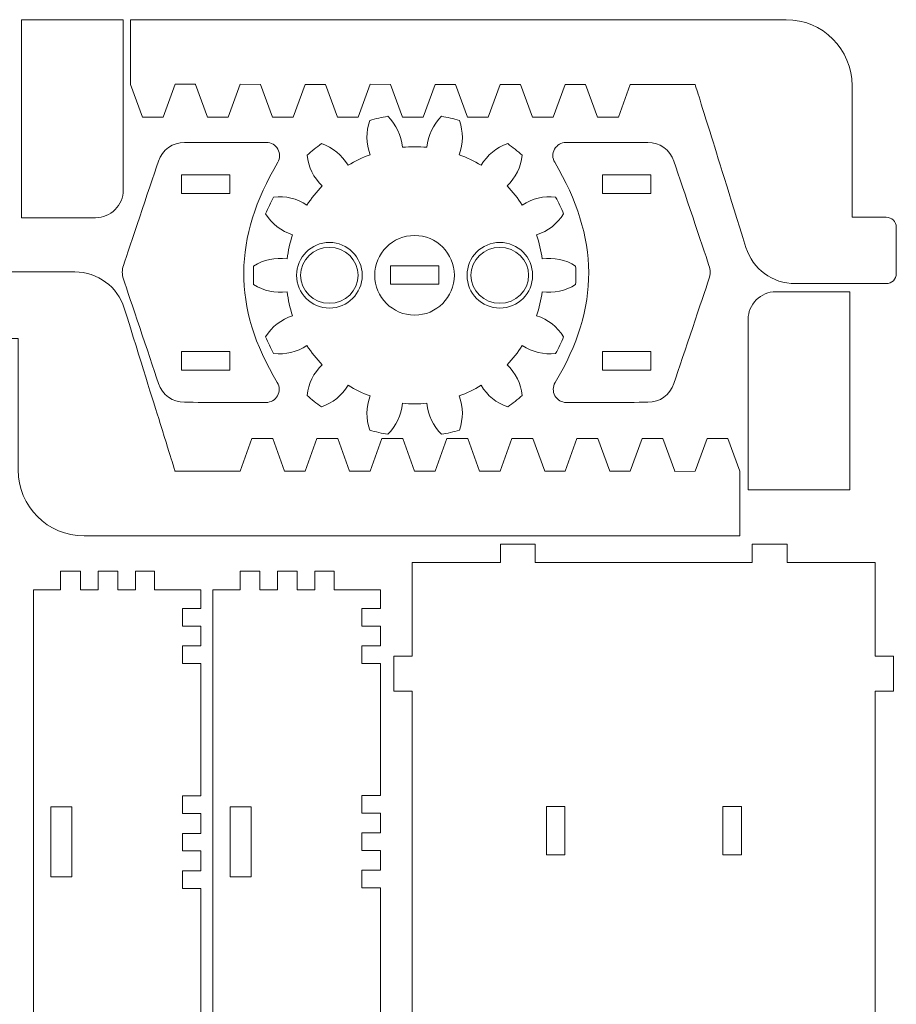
# Model space of a CAD drawing. Header units: millimetres. Extents: x -252 to 241, y -136 to 236.
# Tile 70 of 70: x 81 to 241, y 24 to 204. Entities that reach past the tile are written whole.
import ezdxf

# ---------------------------------------------------------------- set-up
doc = ezdxf.new("R2010")
doc.units = ezdxf.units.MM
doc.header["$MEASUREMENT"] = 0
doc.layers.add('Layer 1', color=7, linetype='Continuous')

msp = doc.modelspace()

# ---------------------------------------------------------------- linework, layer by layer
at = {"layer": 'Layer 1', "color": 1, "lineweight": 9}
for points, knots in [([(81.376, 203.5641), (81.376, 203.5641), (81.376, 167.5333), (81.376, 167.5333), (81.376, 167.5333), (89.3728, 167.5333), (94.8499, 167.5333), (96.1826, 167.5333), (97.4602, 168.0625), (98.4017, 169.004), (99.344, 169.9463), (99.8732, 171.224), (99.8732, 172.5558), (99.8732, 182.4618), (99.8732, 203.5641), (99.8732, 203.5641), (99.8732, 203.5641), (81.376, 203.5641), (81.376, 203.5641)], [0, 0, 0, 0, 0.16666667, 0.16666667, 0.16666667, 0.33333333, 0.33333333, 0.33333333, 0.5, 0.5, 0.5, 0.66666667, 0.66666667, 0.66666667, 0.83333333, 0.83333333, 0.83333333, 1, 1, 1, 1]), ([(101.1753, 191.8149), (101.1753, 191.8149), (101.1753, 203.5641), (101.1753, 203.5641), (101.1753, 203.5641), (188.0738, 203.5641), (220.5028, 203.5641), (227.1364, 203.5641), (232.5145, 198.1861), (232.5145, 191.5516), (232.5145, 181.1046), (232.5145, 167.629), (232.5145, 167.629), (232.5145, 167.629), (238.7282, 167.629), (238.7282, 167.629), (239.734, 167.629), (240.5511, 166.812), (240.5511, 165.8061), (240.5511, 165.8061), (240.551, 157.364), (240.551, 157.364), (240.551, 156.3573), (239.734, 155.5411), (238.7281, 155.5411), (238.7281, 155.5411), (222.1554, 155.5411), (222.1554, 155.5411), (218.044, 155.5411), (214.4109, 158.214), (213.1867, 162.1383), (210.0887, 172.0714), (208.028, 178.6805), (206.6564, 183.0764), (204.4254, 190.2333), (204.0224, 191.5287), (203.9496, 191.7632), (203.9496, 191.7632), (195.8453, 191.7903), (195.8453, 191.7903), (195.8453, 191.7903), (192.1284, 191.792), (192.1284, 191.792), (192.1284, 191.792), (189.9686, 185.8086), (189.9686, 185.8086), (189.9686, 185.8086), (186.1738, 185.8086), (186.1738, 185.8086), (186.1738, 185.8086), (184.0131, 191.7903), (184.0131, 191.7903), (184.0131, 191.7903), (180.2979, 191.7954), (180.2979, 191.7954), (180.2979, 191.7954), (178.1372, 185.8086), (178.1372, 185.8086), (178.1372, 185.8086), (174.3424, 185.8086), (174.3424, 185.8086), (174.3424, 185.8086), (172.1817, 191.7903), (172.1817, 191.7903), (172.1817, 191.7903), (168.4674, 191.7988), (168.4674, 191.7988), (168.4674, 191.7988), (166.305, 185.8086), (166.305, 185.8086), (166.305, 185.8086), (162.5102, 185.8086), (162.5102, 185.8086), (162.5102, 185.8086), (160.3504, 191.7903), (160.3504, 191.7903), (160.3504, 191.7903), (156.6378, 191.8022), (156.6378, 191.8022), (156.6378, 191.8022), (154.4737, 185.8086), (154.4737, 185.8086), (154.4737, 185.8086), (150.6789, 185.8086), (150.6789, 185.8086), (150.6789, 185.8086), (148.5191, 191.7903), (148.5191, 191.7903), (148.5191, 191.7903), (144.8073, 191.8055), (144.8073, 191.8055), (144.8073, 191.8055), (142.6424, 185.8086), (142.6424, 185.8086), (142.6424, 185.8086), (138.8476, 185.8086), (138.8476, 185.8086), (138.8476, 185.8086), (136.6869, 191.7903), (136.6869, 191.7903), (136.6869, 191.7903), (132.9692, 191.7886), (132.9692, 191.7886), (132.9692, 191.7886), (130.811, 185.8086), (130.811, 185.8086), (130.811, 185.8086), (127.0154, 185.8086), (127.0154, 185.8086), (127.0154, 185.8086), (124.8556, 191.7903), (124.8556, 191.7903), (124.8556, 191.7903), (121.1438, 191.8047), (121.1438, 191.8047), (121.1438, 191.8047), (118.9789, 185.8086), (118.9789, 185.8086), (118.9789, 185.8086), (115.1841, 185.8086), (115.1841, 185.8086), (115.1841, 185.8086), (113.0243, 191.7903), (113.0243, 191.7903), (113.0243, 191.7903), (113.0141, 191.8149), (113.0141, 191.8149), (113.0141, 191.8149), (109.3133, 191.8073), (109.3133, 191.8073), (109.3133, 191.8073), (107.1475, 185.8087), (107.1475, 185.8087), (107.1475, 185.8087), (103.3527, 185.8087), (103.3527, 185.8087), (103.3527, 185.8087), (101.192, 191.7904), (101.192, 191.7904), (101.192, 191.7904), (101.1753, 191.8149), (101.1753, 191.8149)], [0, 0, 0, 0, 0.0212766, 0.0212766, 0.0212766, 0.04255319, 0.04255319, 0.04255319, 0.06382979, 0.06382979, 0.06382979, 0.08510638, 0.08510638, 0.08510638, 0.10638298, 0.10638298, 0.10638298, 0.12765957, 0.12765957, 0.12765957, 0.14893617, 0.14893617, 0.14893617, 0.17021277, 0.17021277, 0.17021277, 0.19148936, 0.19148936, 0.19148936, 0.21276596, 0.21276596, 0.21276596, 0.23404255, 0.23404255, 0.23404255, 0.25531915, 0.25531915, 0.25531915, 0.27659574, 0.27659574, 0.27659574, 0.29787234, 0.29787234, 0.29787234, 0.31914894, 0.31914894, 0.31914894, 0.34042553, 0.34042553, 0.34042553, 0.36170213, 0.36170213, 0.36170213, 0.38297872, 0.38297872, 0.38297872, 0.40425532, 0.40425532, 0.40425532, 0.42553191, 0.42553191, 0.42553191, 0.44680851, 0.44680851, 0.44680851, 0.46808511, 0.46808511, 0.46808511, 0.4893617, 0.4893617, 0.4893617, 0.5106383, 0.5106383, 0.5106383, 0.53191489, 0.53191489, 0.53191489, 0.55319149, 0.55319149, 0.55319149, 0.57446809, 0.57446809, 0.57446809, 0.59574468, 0.59574468, 0.59574468, 0.61702128, 0.61702128, 0.61702128, 0.63829787, 0.63829787, 0.63829787, 0.65957447, 0.65957447, 0.65957447, 0.68085106, 0.68085106, 0.68085106, 0.70212766, 0.70212766, 0.70212766, 0.72340426, 0.72340426, 0.72340426, 0.74468085, 0.74468085, 0.74468085, 0.76595745, 0.76595745, 0.76595745, 0.78723404, 0.78723404, 0.78723404, 0.80851064, 0.80851064, 0.80851064, 0.82978723, 0.82978723, 0.82978723, 0.85106383, 0.85106383, 0.85106383, 0.87234043, 0.87234043, 0.87234043, 0.89361702, 0.89361702, 0.89361702, 0.91489362, 0.91489362, 0.91489362, 0.93617021, 0.93617021, 0.93617021, 0.95744681, 0.95744681, 0.95744681, 0.9787234, 0.9787234, 0.9787234, 1, 1, 1, 1]), ([(182.1861, 155.3746), (182.2494, 156.497), (182.2494, 157.6235), (182.1861, 158.7459), (180.3127, 159.9132), (178.2842, 160.354), (176.0966, 160.0703), (175.9048, 161.5457), (175.5721, 163.0008), (175.1048, 164.415), (177.1986, 165.1088), (178.8353, 166.3863), (180.0168, 168.2495), (179.5862, 169.2903), (179.0985, 170.3025), (178.5536, 171.2861), (176.3598, 171.5269), (174.3415, 171.0433), (172.4926, 169.8392), (171.6804, 171.0861), (170.7498, 172.2513), (169.7152, 173.3227), (171.3008, 174.8553), (172.2212, 176.7164), (172.4743, 178.9082), (171.6376, 179.6592), (170.758, 180.3612), (169.8397, 181.0102), (167.7602, 180.2735), (166.1501, 178.9633), (165.0073, 177.0757), (163.7339, 177.8471), (162.3911, 178.494), (160.9932, 179.0083), (161.7564, 181.0776), (161.7789, 183.1551), (161.0565, 185.2407), (159.977, 185.5529), (158.879, 185.8019), (157.7709, 185.9896), (156.2159, 184.4244), (155.3343, 182.5448), (155.1241, 180.349), (153.6425, 180.4898), (152.1508, 180.4898), (150.6692, 180.349), (150.459, 182.5448), (149.5754, 184.4243), (148.0224, 185.9896), (146.9143, 185.8019), (145.8164, 185.5529), (144.7368, 185.2407), (144.0144, 183.1551), (144.0368, 181.0776), (144.8001, 179.0083), (143.4022, 178.494), (142.0594, 177.8471), (140.786, 177.0757), (139.6432, 178.9634), (138.0331, 180.2735), (135.9536, 181.0102), (135.0353, 180.3612), (134.1557, 179.6592), (133.319, 178.9082), (133.5721, 176.7165), (134.4924, 174.8553), (136.0781, 173.3227), (135.0435, 172.2513), (134.1129, 171.0861), (133.3007, 169.8392), (131.4518, 171.0432), (129.4335, 171.5269), (127.2397, 171.2861), (126.6948, 170.3025), (126.2071, 169.2903), (125.7765, 168.2495), (126.9581, 166.3863), (128.5947, 165.1088), (130.6885, 164.415), (130.2212, 163.0008), (129.8885, 161.5457), (129.6967, 160.0703), (127.509, 160.354), (125.4806, 159.9132), (123.6072, 158.7459), (123.5439, 157.6235), (123.5439, 156.497), (123.6072, 155.3746), (125.4806, 154.2073), (127.5091, 153.7665), (129.6967, 154.0502), (129.8885, 152.5748), (130.2212, 151.1197), (130.6885, 149.7075), (128.5947, 149.0137), (126.958, 147.7341), (125.7765, 145.8709), (126.2071, 144.8322), (126.6948, 143.8179), (127.2397, 142.8343), (129.4335, 142.5955), (131.4518, 143.0771), (133.3007, 144.2832), (134.1129, 143.0363), (135.0435, 141.869), (136.0781, 140.7997), (134.4925, 139.2651), (133.5721, 137.4039), (133.319, 135.2122), (134.1557, 134.4612), (135.0353, 133.7612), (135.9536, 133.1102), (138.0331, 133.8469), (139.6432, 135.1571), (140.786, 137.0447), (142.0594, 136.2753), (143.4022, 135.6264), (144.8001, 135.1121), (144.0369, 133.0428), (144.0144, 130.9653), (144.7368, 128.8818), (145.8163, 128.5675), (146.9143, 128.3186), (148.0224, 128.1308), (149.5754, 129.696), (150.459, 131.5756), (150.6692, 133.7714), (152.1508, 133.6306), (153.6425, 133.6306), (155.1241, 133.7714), (155.3343, 131.5756), (156.2159, 129.6961), (157.7709, 128.1308), (158.879, 128.3185), (159.9769, 128.5675), (161.0565, 128.8818), (161.7789, 130.9654), (161.7565, 133.0428), (160.9932, 135.1121), (162.3911, 135.6264), (163.7339, 136.2753), (165.0073, 137.0447), (166.1501, 135.157), (167.7602, 133.8469), (169.8397, 133.1102), (170.758, 133.7612), (171.6376, 134.4612), (172.4743, 135.2122), (172.2212, 137.4039), (171.3009, 139.2651), (169.7152, 140.7997), (170.7498, 141.869), (171.6804, 143.0363), (172.4926, 144.2832), (174.3415, 143.0771), (176.3598, 142.5955), (178.5536, 142.8343), (179.0985, 143.8179), (179.5862, 144.8322), (180.0168, 145.8709), (178.8352, 147.7341), (177.1986, 149.0136), (175.1048, 149.7075), (175.5721, 151.1197), (175.9048, 152.5747), (176.0966, 154.0502), (178.2843, 153.7665), (180.3127, 154.2073), (182.1861, 155.3746)], [0, 0, 0, 0, 0.01785714, 0.01785714, 0.01785714, 0.03571429, 0.03571429, 0.03571429, 0.05357143, 0.05357143, 0.05357143, 0.07142857, 0.07142857, 0.07142857, 0.08928571, 0.08928571, 0.08928571, 0.10714286, 0.10714286, 0.10714286, 0.125, 0.125, 0.125, 0.14285714, 0.14285714, 0.14285714, 0.16071429, 0.16071429, 0.16071429, 0.17857143, 0.17857143, 0.17857143, 0.19642857, 0.19642857, 0.19642857, 0.21428571, 0.21428571, 0.21428571, 0.23214286, 0.23214286, 0.23214286, 0.25, 0.25, 0.25, 0.26785714, 0.26785714, 0.26785714, 0.28571429, 0.28571429, 0.28571429, 0.30357143, 0.30357143, 0.30357143, 0.32142857, 0.32142857, 0.32142857, 0.33928571, 0.33928571, 0.33928571, 0.35714286, 0.35714286, 0.35714286, 0.375, 0.375, 0.375, 0.39285714, 0.39285714, 0.39285714, 0.41071429, 0.41071429, 0.41071429, 0.42857143, 0.42857143, 0.42857143, 0.44642857, 0.44642857, 0.44642857, 0.46428571, 0.46428571, 0.46428571, 0.48214286, 0.48214286, 0.48214286, 0.5, 0.5, 0.5, 0.51785714, 0.51785714, 0.51785714, 0.53571429, 0.53571429, 0.53571429, 0.55357143, 0.55357143, 0.55357143, 0.57142857, 0.57142857, 0.57142857, 0.58928571, 0.58928571, 0.58928571, 0.60714286, 0.60714286, 0.60714286, 0.625, 0.625, 0.625, 0.64285714, 0.64285714, 0.64285714, 0.66071429, 0.66071429, 0.66071429, 0.67857143, 0.67857143, 0.67857143, 0.69642857, 0.69642857, 0.69642857, 0.71428571, 0.71428571, 0.71428571, 0.73214286, 0.73214286, 0.73214286, 0.75, 0.75, 0.75, 0.76785714, 0.76785714, 0.76785714, 0.78571429, 0.78571429, 0.78571429, 0.80357143, 0.80357143, 0.80357143, 0.82142857, 0.82142857, 0.82142857, 0.83928571, 0.83928571, 0.83928571, 0.85714286, 0.85714286, 0.85714286, 0.875, 0.875, 0.875, 0.89285714, 0.89285714, 0.89285714, 0.91071429, 0.91071429, 0.91071429, 0.92857143, 0.92857143, 0.92857143, 0.94642857, 0.94642857, 0.94642857, 0.96428571, 0.96428571, 0.96428571, 0.98214286, 0.98214286, 0.98214286, 1, 1, 1, 1]), ([(111.014, 133.9547), (108.8762, 133.9581), (106.9796, 135.3255), (106.2998, 137.3515), (104.5049, 142.7024), (101.0962, 152.8599), (99.9125, 156.3871), (99.6424, 157.194), (99.6424, 158.0677), (99.9133, 158.8746), (101.0969, 162.3933), (104.498, 172.511), (106.2946, 177.8543), (106.977, 179.8855), (108.882, 181.252), (111.0241, 181.2477), (115.0585, 181.2409), (121.6117, 181.2299), (125.9339, 181.2231), (126.7907, 181.2214), (127.5815, 180.7617), (128.0065, 180.0174), (128.4307, 179.2732), (128.4248, 178.3588), (127.9904, 177.6205), (119.87, 163.918), (119.6389, 151.2545), (127.9134, 137.5478), (128.3562, 136.8095), (128.3672, 135.8892), (127.9413, 135.1407), (127.5163, 134.3914), (126.7213, 133.9291), (125.8602, 133.9308), (121.5329, 133.9367), (115.0246, 133.9477), (111.0139, 133.9545), (111.0139, 133.9545), (111.014, 133.9547), (111.014, 133.9547)], [0, 0, 0, 0, 0.07692308, 0.07692308, 0.07692308, 0.15384615, 0.15384615, 0.15384615, 0.23076923, 0.23076923, 0.23076923, 0.30769231, 0.30769231, 0.30769231, 0.38461538, 0.38461538, 0.38461538, 0.46153846, 0.46153846, 0.46153846, 0.53846154, 0.53846154, 0.53846154, 0.61538462, 0.61538462, 0.61538462, 0.69230769, 0.69230769, 0.69230769, 0.76923077, 0.76923077, 0.76923077, 0.84615385, 0.84615385, 0.84615385, 0.92307692, 0.92307692, 0.92307692, 1, 1, 1, 1]), ([(195.3622, 133.9547), (197.5, 133.9581), (199.3966, 135.3255), (200.0764, 137.3515), (201.8713, 142.7024), (205.28, 152.8599), (206.4637, 156.3871), (206.7338, 157.194), (206.7338, 158.0677), (206.4629, 158.8746), (205.2793, 162.3933), (201.8782, 172.511), (200.0816, 177.8543), (199.3992, 179.8855), (197.4942, 181.252), (195.3521, 181.2477), (191.3177, 181.2409), (184.7645, 181.2299), (180.4423, 181.2231), (179.5855, 181.2214), (178.7947, 180.7617), (178.3697, 180.0174), (177.9455, 179.2732), (177.9514, 178.3588), (178.3858, 177.6205), (186.5062, 163.918), (186.7373, 151.2545), (178.4628, 137.5478), (178.02, 136.8095), (178.009, 135.8892), (178.4349, 135.1407), (178.8599, 134.3914), (179.6549, 133.9291), (180.516, 133.9308), (184.8433, 133.9367), (191.3516, 133.9477), (195.3623, 133.9545), (195.3623, 133.9545), (195.3622, 133.9547), (195.3622, 133.9547)], [0, 0, 0, 0, 0.07692308, 0.07692308, 0.07692308, 0.15384615, 0.15384615, 0.15384615, 0.23076923, 0.23076923, 0.23076923, 0.30769231, 0.30769231, 0.30769231, 0.38461538, 0.38461538, 0.38461538, 0.46153846, 0.46153846, 0.46153846, 0.53846154, 0.53846154, 0.53846154, 0.61538462, 0.61538462, 0.61538462, 0.69230769, 0.69230769, 0.69230769, 0.76923077, 0.76923077, 0.76923077, 0.84615385, 0.84615385, 0.84615385, 0.92307692, 0.92307692, 0.92307692, 1, 1, 1, 1]), ([(110.4866, 171.9658), (110.4866, 171.9658), (110.4866, 175.3432), (110.4866, 175.3432), (110.4866, 175.3432), (119.2919, 175.3432), (119.2919, 175.3432), (119.2919, 175.3432), (119.2919, 171.9658), (119.2919, 171.9658), (119.2919, 171.9658), (110.4866, 171.9658), (110.4866, 171.9658)], [0, 0, 0, 0, 0.25, 0.25, 0.25, 0.5, 0.5, 0.5, 0.75, 0.75, 0.75, 1, 1, 1, 1]), ([(195.8897, 171.9658), (195.8897, 171.9658), (195.8897, 175.3432), (195.8897, 175.3432), (195.8897, 175.3432), (187.0844, 175.3432), (187.0844, 175.3432), (187.0844, 175.3432), (187.0843, 171.9658), (187.0843, 171.9658), (187.0843, 171.9658), (195.8897, 171.9658), (195.8897, 171.9658)], [0, 0, 0, 0, 0.25, 0.25, 0.25, 0.5, 0.5, 0.5, 0.75, 0.75, 0.75, 1, 1, 1, 1]), ([(160.1401, 157.0603), (160.1401, 153.0625), (156.8953, 149.8157), (152.8955, 149.8157), (148.8977, 149.8157), (145.6509, 153.0625), (145.6509, 157.0603), (145.6509, 161.0581), (148.8977, 164.3049), (152.8955, 164.3049), (156.8953, 164.3049), (160.1401, 161.0581), (160.1401, 157.0603)], [0, 0, 0, 0, 0.25, 0.25, 0.25, 0.5, 0.5, 0.5, 0.75, 0.75, 0.75, 1, 1, 1, 1]), ([(212.0781, 121.3917), (212.0781, 121.3917), (212.0781, 109.6426), (212.0781, 109.6426), (212.0781, 109.6426), (125.1796, 109.6426), (92.7506, 109.6426), (86.117, 109.6426), (80.7389, 115.0206), (80.7389, 121.6551), (80.7389, 132.1021), (80.7389, 145.5777), (80.7389, 145.5777), (80.7389, 145.5777), (74.5252, 145.5777), (74.5252, 145.5777), (73.5194, 145.5777), (72.7023, 146.3947), (72.7023, 147.4006), (72.7023, 147.4006), (72.7023, 155.8426), (72.7023, 155.8426), (72.7023, 156.8493), (73.5193, 157.6655), (74.5252, 157.6655), (74.5252, 157.6655), (91.0979, 157.6655), (91.0979, 157.6655), (95.2093, 157.6655), (98.8424, 154.9926), (100.0666, 151.0683), (103.1646, 141.1352), (105.2253, 134.5261), (106.5969, 130.1302), (108.8279, 122.9733), (109.2309, 121.6779), (109.3037, 121.4434), (109.3037, 121.4434), (117.408, 121.4163), (117.408, 121.4163), (117.408, 121.4163), (121.1249, 121.4146), (121.1249, 121.4146), (121.1249, 121.4146), (123.2847, 127.398), (123.2847, 127.398), (123.2847, 127.398), (127.0795, 127.398), (127.0795, 127.398), (127.0795, 127.398), (129.2402, 121.4163), (129.2402, 121.4163), (129.2402, 121.4163), (132.9554, 121.4112), (132.9554, 121.4112), (132.9554, 121.4112), (135.1161, 127.398), (135.1161, 127.398), (135.1161, 127.398), (138.9109, 127.398), (138.9109, 127.398), (138.9109, 127.398), (141.0716, 121.4163), (141.0716, 121.4163), (141.0716, 121.4163), (144.7859, 121.4078), (144.7859, 121.4078), (144.7859, 121.4078), (146.9483, 127.398), (146.9483, 127.398), (146.9483, 127.398), (150.7431, 127.398), (150.7431, 127.398), (150.7431, 127.398), (152.9029, 121.4163), (152.9029, 121.4163), (152.9029, 121.4163), (156.6155, 121.4044), (156.6155, 121.4044), (156.6155, 121.4044), (158.7796, 127.398), (158.7796, 127.398), (158.7796, 127.398), (162.5744, 127.398), (162.5744, 127.398), (162.5744, 127.398), (164.7342, 121.4163), (164.7342, 121.4163), (164.7342, 121.4163), (168.446, 121.4011), (168.446, 121.4011), (168.446, 121.4011), (170.6109, 127.398), (170.6109, 127.398), (170.6109, 127.398), (174.4057, 127.398), (174.4057, 127.398), (174.4057, 127.398), (176.5664, 121.4163), (176.5664, 121.4163), (176.5664, 121.4163), (180.2841, 121.418), (180.2841, 121.418), (180.2841, 121.418), (182.4423, 127.398), (182.4423, 127.398), (182.4423, 127.398), (186.2379, 127.398), (186.2379, 127.398), (186.2379, 127.398), (188.3977, 121.4163), (188.3977, 121.4163), (188.3977, 121.4163), (192.1095, 121.4019), (192.1095, 121.4019), (192.1095, 121.4019), (194.2744, 127.398), (194.2744, 127.398), (194.2744, 127.398), (198.0692, 127.398), (198.0692, 127.398), (198.0692, 127.398), (200.229, 121.4163), (200.229, 121.4163), (200.229, 121.4163), (200.2392, 121.3917), (200.2392, 121.3917), (200.2392, 121.3917), (203.94, 121.3993), (203.94, 121.3993), (203.94, 121.3993), (206.1058, 127.3979), (206.1058, 127.3979), (206.1058, 127.3979), (209.9006, 127.3979), (209.9006, 127.3979), (209.9006, 127.3979), (212.0613, 121.4162), (212.0613, 121.4162), (212.0613, 121.4162), (212.0781, 121.3917), (212.0781, 121.3917)], [0, 0, 0, 0, 0.0212766, 0.0212766, 0.0212766, 0.04255319, 0.04255319, 0.04255319, 0.06382979, 0.06382979, 0.06382979, 0.08510638, 0.08510638, 0.08510638, 0.10638298, 0.10638298, 0.10638298, 0.12765957, 0.12765957, 0.12765957, 0.14893617, 0.14893617, 0.14893617, 0.17021277, 0.17021277, 0.17021277, 0.19148936, 0.19148936, 0.19148936, 0.21276596, 0.21276596, 0.21276596, 0.23404255, 0.23404255, 0.23404255, 0.25531915, 0.25531915, 0.25531915, 0.27659574, 0.27659574, 0.27659574, 0.29787234, 0.29787234, 0.29787234, 0.31914894, 0.31914894, 0.31914894, 0.34042553, 0.34042553, 0.34042553, 0.36170213, 0.36170213, 0.36170213, 0.38297872, 0.38297872, 0.38297872, 0.40425532, 0.40425532, 0.40425532, 0.42553191, 0.42553191, 0.42553191, 0.44680851, 0.44680851, 0.44680851, 0.46808511, 0.46808511, 0.46808511, 0.4893617, 0.4893617, 0.4893617, 0.5106383, 0.5106383, 0.5106383, 0.53191489, 0.53191489, 0.53191489, 0.55319149, 0.55319149, 0.55319149, 0.57446809, 0.57446809, 0.57446809, 0.59574468, 0.59574468, 0.59574468, 0.61702128, 0.61702128, 0.61702128, 0.63829787, 0.63829787, 0.63829787, 0.65957447, 0.65957447, 0.65957447, 0.68085106, 0.68085106, 0.68085106, 0.70212766, 0.70212766, 0.70212766, 0.72340426, 0.72340426, 0.72340426, 0.74468085, 0.74468085, 0.74468085, 0.76595745, 0.76595745, 0.76595745, 0.78723404, 0.78723404, 0.78723404, 0.80851064, 0.80851064, 0.80851064, 0.82978723, 0.82978723, 0.82978723, 0.85106383, 0.85106383, 0.85106383, 0.87234043, 0.87234043, 0.87234043, 0.89361702, 0.89361702, 0.89361702, 0.91489362, 0.91489362, 0.91489362, 0.93617021, 0.93617021, 0.93617021, 0.95744681, 0.95744681, 0.95744681, 0.9787234, 0.9787234, 0.9787234, 1, 1, 1, 1]), ([(232.0843, 118.0323), (232.0843, 118.0323), (232.0843, 154.0631), (232.0843, 154.0631), (232.0843, 154.0631), (224.0875, 154.0631), (218.6104, 154.0631), (217.2777, 154.0631), (216.0001, 153.5339), (215.0586, 152.5924), (214.1163, 151.6501), (213.5871, 150.3724), (213.5871, 149.0406), (213.5871, 139.1346), (213.5871, 118.0323), (213.5871, 118.0323), (213.5871, 118.0323), (232.0843, 118.0323), (232.0843, 118.0323)], [0, 0, 0, 0, 0.16666667, 0.16666667, 0.16666667, 0.33333333, 0.33333333, 0.33333333, 0.5, 0.5, 0.5, 0.66666667, 0.66666667, 0.66666667, 0.83333333, 0.83333333, 0.83333333, 1, 1, 1, 1]), ([(110.4866, 139.8331), (110.4866, 139.8331), (110.4866, 143.2113), (110.4866, 143.2113), (110.4866, 143.2113), (119.2919, 143.2113), (119.2919, 143.2113), (119.2919, 143.2113), (119.2919, 139.8331), (119.2919, 139.8331), (119.2919, 139.8331), (110.4866, 139.8331), (110.4866, 139.8331)], [0, 0, 0, 0, 0.25, 0.25, 0.25, 0.5, 0.5, 0.5, 0.75, 0.75, 0.75, 1, 1, 1, 1]), ([(195.8897, 139.8331), (195.8897, 139.8331), (195.8897, 143.2113), (195.8897, 143.2113), (195.8897, 143.2113), (187.0844, 143.2113), (187.0844, 143.2113), (187.0844, 143.2113), (187.0843, 139.8331), (187.0843, 139.8331), (187.0843, 139.8331), (195.8897, 139.8331), (195.8897, 139.8331)], [0, 0, 0, 0, 0.25, 0.25, 0.25, 0.5, 0.5, 0.5, 0.75, 0.75, 0.75, 1, 1, 1, 1])]:
    msp.add_open_spline(points, degree=3, knots=knots, dxfattribs=at)
at = {"layer": 'Layer 1', "color": 160, "lineweight": 0}
for points in [[(137.3907, 151.0896), (140.6882, 151.0896), (143.3614, 153.7628), (143.3614, 157.0603), (143.3614, 160.3578), (140.6882, 163.031), (137.3907, 163.031), (134.0931, 163.031), (131.42, 160.3578), (131.42, 157.0603), (131.42, 153.7628), (134.0931, 151.0896), (137.3907, 151.0896)], [(168.4024, 151.0896), (171.6999, 151.0896), (174.3731, 153.7628), (174.3731, 157.0603), (174.3731, 160.3578), (171.6999, 163.031), (168.4024, 163.031), (165.1048, 163.031), (162.4317, 160.3578), (162.4317, 157.0603), (162.4317, 153.7628), (165.1048, 151.0896), (168.4024, 151.0896)]]:
    msp.add_open_spline(points, degree=3, knots=[0, 0, 0, 0, 0.25, 0.25, 0.25, 0.5, 0.5, 0.5, 0.75, 0.75, 0.75, 1, 1, 1, 1], dxfattribs=at)
at = {"layer": 'Layer 1', "color": 1, "lineweight": 0}
for points in [[(137.3904, 151.9799), (140.2872, 151.9799), (142.6355, 154.2543), (142.6355, 157.0599), (142.6355, 159.8655), (140.2872, 162.1399), (137.3904, 162.1399), (134.4936, 162.1399), (132.1453, 159.8655), (132.1453, 157.0599), (132.1453, 154.2543), (134.4936, 151.9799), (137.3904, 151.9799)], [(168.4021, 151.9799), (171.2989, 151.9799), (173.6472, 154.2543), (173.6472, 157.0599), (173.6472, 159.8655), (171.2989, 162.1399), (168.4021, 162.1399), (165.5053, 162.1399), (163.157, 159.8655), (163.157, 157.0599), (163.157, 154.2543), (165.5053, 151.9799), (168.4021, 151.9799)], [(148.501, 158.7817), (148.501, 158.7817), (148.501, 155.4237), (148.501, 155.4237), (148.501, 155.4237), (157.292, 155.4237), (157.292, 155.4237), (157.292, 155.4237), (157.292, 158.7817), (157.292, 158.7817), (157.292, 158.7817), (148.501, 158.7817), (148.501, 158.7817)]]:
    msp.add_open_spline(points, degree=3, knots=[0, 0, 0, 0, 0.25, 0.25, 0.25, 0.5, 0.5, 0.5, 0.75, 0.75, 0.75, 1, 1, 1, 1], dxfattribs=at)
at = {"layer": 'Layer 1', "color": 190, "lineweight": 9}
for points, knots in [([(174.8632, -70.4484), (174.8632, -70.4484), (168.5132, -70.4484), (168.5132, -70.4484), (168.5132, -70.4484), (168.5132, -67.071), (168.5132, -67.071), (168.5132, -67.071), (152.4807, -67.071), (152.4807, -67.071), (152.4807, -67.071), (152.4807, -50.0607), (152.4807, -50.0607), (152.4807, -50.0607), (149.1245, -50.0607), (149.1245, -50.0607), (149.1245, -50.0607), (149.1245, -43.7107), (149.1245, -43.7107), (149.1245, -43.7107), (152.4807, -43.7107), (152.4807, -43.7107), (152.4807, -43.7107), (152.4807, 15.6711), (152.4807, 15.6711), (152.4807, 15.6711), (149.1245, 15.6712), (149.1245, 15.6712), (149.1245, 15.6712), (149.1245, 22.0212), (149.1245, 22.0212), (149.1245, 22.0212), (152.4807, 22.0212), (152.4807, 22.0212), (152.4807, 22.0212), (152.4807, 81.4029), (152.4807, 81.4029), (152.4807, 81.4029), (149.1245, 81.4029), (149.1245, 81.4029), (149.1245, 81.4029), (149.1245, 87.7529), (149.1245, 87.7529), (149.1245, 87.7529), (152.4807, 87.7529), (152.4807, 87.7529), (152.4807, 87.7529), (152.4807, 104.7955), (152.4807, 104.7955), (152.4807, 104.7955), (168.5132, 104.7954), (168.5132, 104.7954), (168.5132, 104.7954), (168.5132, 108.1744), (168.5132, 108.1744), (168.5132, 108.1744), (174.8632, 108.1745), (174.8632, 108.1745), (174.8632, 108.1745), (174.8632, 104.7955), (174.8632, 104.7955), (174.8632, 104.7955), (214.3306, 104.7954), (214.3306, 104.7954), (214.3306, 104.7954), (214.3306, 108.1744), (214.3306, 108.1744), (214.3306, 108.1744), (220.6806, 108.1745), (220.6806, 108.1745), (220.6806, 108.1745), (220.6806, 104.7955), (220.6806, 104.7955), (220.6806, 104.7955), (236.6758, 104.7954), (236.6758, 104.7954), (236.6758, 104.7954), (236.6758, 87.7528), (236.6758, 87.7528), (236.6758, 87.7528), (240.054, 87.7529), (240.054, 87.7529), (240.054, 87.7529), (240.054, 81.4029), (240.054, 81.4029), (240.054, 81.4029), (236.6758, 81.4029), (236.6758, 81.4029), (236.6758, 81.4029), (236.6758, 22.0212), (236.6758, 22.0212), (236.6758, 22.0212), (240.054, 22.0212), (240.054, 22.0212), (240.054, 22.0212), (240.054, 15.6712), (240.054, 15.6712), (240.054, 15.6712), (236.6758, 15.6712), (236.6758, 15.6712), (236.6758, 15.6712), (236.6758, -43.7106), (236.6758, -43.7106), (236.6758, -43.7106), (240.054, -43.7107), (240.054, -43.7107), (240.054, -43.7107), (240.054, -50.0607), (240.054, -50.0607), (240.054, -50.0607), (236.6758, -50.0607), (236.6758, -50.0607), (236.6758, -50.0607), (236.6758, -67.0711), (236.6758, -67.0711), (236.6758, -67.0711), (220.6806, -67.071), (220.6806, -67.071), (220.6806, -67.071), (220.6806, -70.4484), (220.6806, -70.4484), (220.6806, -70.4484), (214.3306, -70.4484), (214.3306, -70.4484), (214.3306, -70.4484), (214.3306, -67.071), (214.3306, -67.071), (214.3306, -67.071), (174.8632, -67.071), (174.8632, -67.071), (174.8632, -67.071), (174.8632, -70.4484), (174.8632, -70.4484)], [0, 0, 0, 0, 0.02272727, 0.02272727, 0.02272727, 0.04545455, 0.04545455, 0.04545455, 0.06818182, 0.06818182, 0.06818182, 0.09090909, 0.09090909, 0.09090909, 0.11363636, 0.11363636, 0.11363636, 0.13636364, 0.13636364, 0.13636364, 0.15909091, 0.15909091, 0.15909091, 0.18181818, 0.18181818, 0.18181818, 0.20454545, 0.20454545, 0.20454545, 0.22727273, 0.22727273, 0.22727273, 0.25, 0.25, 0.25, 0.27272727, 0.27272727, 0.27272727, 0.29545455, 0.29545455, 0.29545455, 0.31818182, 0.31818182, 0.31818182, 0.34090909, 0.34090909, 0.34090909, 0.36363636, 0.36363636, 0.36363636, 0.38636364, 0.38636364, 0.38636364, 0.40909091, 0.40909091, 0.40909091, 0.43181818, 0.43181818, 0.43181818, 0.45454545, 0.45454545, 0.45454545, 0.47727273, 0.47727273, 0.47727273, 0.5, 0.5, 0.5, 0.52272727, 0.52272727, 0.52272727, 0.54545455, 0.54545455, 0.54545455, 0.56818182, 0.56818182, 0.56818182, 0.59090909, 0.59090909, 0.59090909, 0.61363636, 0.61363636, 0.61363636, 0.63636364, 0.63636364, 0.63636364, 0.65909091, 0.65909091, 0.65909091, 0.68181818, 0.68181818, 0.68181818, 0.70454545, 0.70454545, 0.70454545, 0.72727273, 0.72727273, 0.72727273, 0.75, 0.75, 0.75, 0.77272727, 0.77272727, 0.77272727, 0.79545455, 0.79545455, 0.79545455, 0.81818182, 0.81818182, 0.81818182, 0.84090909, 0.84090909, 0.84090909, 0.86363636, 0.86363636, 0.86363636, 0.88636364, 0.88636364, 0.88636364, 0.90909091, 0.90909091, 0.90909091, 0.93181818, 0.93181818, 0.93181818, 0.95454545, 0.95454545, 0.95454545, 0.97727273, 0.97727273, 0.97727273, 1, 1, 1, 1]), ([(180.2539, 60.4192), (180.2539, 60.4192), (176.8766, 60.4192), (176.8766, 60.4192), (176.8766, 60.4192), (176.8766, 51.6139), (176.8766, 51.6139), (176.8766, 51.6139), (180.2539, 51.6138), (180.2539, 51.6138), (180.2539, 51.6138), (180.2539, 60.4192), (180.2539, 60.4192)], [0, 0, 0, 0, 0.25, 0.25, 0.25, 0.5, 0.5, 0.5, 0.75, 0.75, 0.75, 1, 1, 1, 1]), ([(212.3866, 60.4192), (212.3866, 60.4192), (209.0084, 60.4192), (209.0084, 60.4192), (209.0084, 60.4192), (209.0084, 51.6139), (209.0084, 51.6139), (209.0084, 51.6139), (212.3866, 51.6138), (212.3866, 51.6138), (212.3866, 51.6138), (212.3866, 60.4192), (212.3866, 60.4192)], [0, 0, 0, 0, 0.25, 0.25, 0.25, 0.5, 0.5, 0.5, 0.75, 0.75, 0.75, 1, 1, 1, 1])]:
    msp.add_open_spline(points, degree=3, knots=knots, dxfattribs=at)
at = {"layer": 'Layer 1', "color": 18, "lineweight": 9}
for points, knots in [([(88.471, 8.1015), (88.471, 8.1015), (88.471, 4.7233), (88.471, 4.7233), (88.471, 4.7233), (92.0832, 4.7233), (92.0832, 4.7233), (92.0832, 4.7233), (92.0832, 8.1015), (92.0832, 8.1015), (92.0832, 8.1015), (95.2836, 8.1015), (95.2836, 8.1015), (95.2836, 8.1015), (95.2836, 4.7233), (95.2836, 4.7233), (95.2836, 4.7233), (98.8958, 4.7233), (98.8958, 4.7233), (98.8958, 4.7233), (98.8958, 8.1015), (98.8958, 8.1015), (98.8958, 8.1015), (102.0962, 8.1015), (102.0962, 8.1015), (102.0962, 8.1015), (102.0962, 4.7233), (102.0962, 4.7233), (102.0962, 4.7233), (105.5763, 4.7233), (105.5763, 4.7233), (105.5763, 4.7233), (105.5763, 8.1015), (105.5763, 8.1015), (105.5763, 8.1015), (114.008, 8.1015), (114.008, 8.1015), (114.008, 8.1015), (114.008, 11.5305), (114.008, 11.5305), (114.008, 11.5305), (110.6298, 11.5305), (110.6298, 11.5305), (110.6298, 11.5305), (110.6298, 14.7309), (110.6298, 14.7309), (110.6298, 14.7309), (114.008, 14.7309), (114.008, 14.7309), (114.008, 14.7309), (114.008, 18.3445), (114.008, 18.3445), (114.008, 18.3445), (110.6298, 18.3445), (110.6298, 18.3445), (110.6298, 18.3445), (110.6298, 21.5449), (110.6298, 21.5449), (110.6298, 21.5449), (114.008, 21.5449), (114.008, 21.5449), (114.008, 21.5449), (114.008, 45.5276), (114.008, 45.5276), (114.008, 45.5276), (110.6298, 45.5276), (110.6298, 45.5276), (110.6298, 45.5276), (110.6298, 48.728), (110.6298, 48.728), (110.6298, 48.728), (114.008, 48.728), (114.008, 48.728), (114.008, 48.728), (114.008, 52.3348), (114.008, 52.3348), (114.008, 52.3348), (110.6298, 52.3348), (110.6298, 52.3348), (110.6298, 52.3348), (110.6298, 55.5352), (110.6298, 55.5352), (110.6298, 55.5352), (114.008, 55.5352), (114.008, 55.5352), (114.008, 55.5352), (114.008, 59.1487), (114.008, 59.1487), (114.008, 59.1487), (110.6298, 59.1487), (110.6298, 59.1487), (110.6298, 59.1487), (110.6298, 62.3491), (110.6298, 62.3491), (110.6298, 62.3491), (114.008, 62.3491), (114.008, 62.3491), (114.008, 62.3491), (114.008, 86.4232), (114.008, 86.4232), (114.008, 86.4232), (110.6298, 86.4232), (110.6298, 86.4232), (110.6298, 86.4232), (110.6298, 89.6236), (110.6298, 89.6236), (110.6298, 89.6236), (114.008, 89.6236), (114.008, 89.6236), (114.008, 89.6236), (114.008, 93.2304), (114.008, 93.2304), (114.008, 93.2304), (110.6298, 93.2304), (110.6298, 93.2304), (110.6298, 93.2304), (110.6298, 96.4308), (110.6298, 96.4308), (110.6298, 96.4308), (114.008, 96.4308), (114.008, 96.4308), (114.008, 96.4308), (114.008, 99.8665), (114.008, 99.8665), (114.008, 99.8665), (105.5763, 99.8665), (105.5763, 99.8665), (105.5763, 99.8665), (105.5763, 103.2447), (105.5763, 103.2447), (105.5763, 103.2447), (102.0962, 103.2447), (102.0962, 103.2447), (102.0962, 103.2447), (102.0962, 99.8665), (102.0962, 99.8665), (102.0962, 99.8665), (98.8958, 99.8665), (98.8958, 99.8665), (98.8958, 99.8665), (98.8958, 103.2447), (98.8958, 103.2447), (98.8958, 103.2447), (95.2836, 103.2447), (95.2836, 103.2447), (95.2836, 103.2447), (95.2836, 99.8665), (95.2836, 99.8665), (95.2836, 99.8665), (92.0832, 99.8665), (92.0832, 99.8665), (92.0832, 99.8665), (92.0832, 103.2447), (92.0832, 103.2447), (92.0832, 103.2447), (88.471, 103.2447), (88.471, 103.2447), (88.471, 103.2447), (88.471, 99.8665), (88.471, 99.8665), (88.471, 99.8665), (83.5244, 99.8665), (83.5244, 99.8665), (83.5244, 99.8665), (83.5244, 8.1015), (83.5244, 8.1015), (83.5244, 8.1015), (88.471, 8.1015), (88.471, 8.1015)], [0, 0, 0, 0, 0.01785714, 0.01785714, 0.01785714, 0.03571429, 0.03571429, 0.03571429, 0.05357143, 0.05357143, 0.05357143, 0.07142857, 0.07142857, 0.07142857, 0.08928571, 0.08928571, 0.08928571, 0.10714286, 0.10714286, 0.10714286, 0.125, 0.125, 0.125, 0.14285714, 0.14285714, 0.14285714, 0.16071429, 0.16071429, 0.16071429, 0.17857143, 0.17857143, 0.17857143, 0.19642857, 0.19642857, 0.19642857, 0.21428571, 0.21428571, 0.21428571, 0.23214286, 0.23214286, 0.23214286, 0.25, 0.25, 0.25, 0.26785714, 0.26785714, 0.26785714, 0.28571429, 0.28571429, 0.28571429, 0.30357143, 0.30357143, 0.30357143, 0.32142857, 0.32142857, 0.32142857, 0.33928571, 0.33928571, 0.33928571, 0.35714286, 0.35714286, 0.35714286, 0.375, 0.375, 0.375, 0.39285714, 0.39285714, 0.39285714, 0.41071429, 0.41071429, 0.41071429, 0.42857143, 0.42857143, 0.42857143, 0.44642857, 0.44642857, 0.44642857, 0.46428571, 0.46428571, 0.46428571, 0.48214286, 0.48214286, 0.48214286, 0.5, 0.5, 0.5, 0.51785714, 0.51785714, 0.51785714, 0.53571429, 0.53571429, 0.53571429, 0.55357143, 0.55357143, 0.55357143, 0.57142857, 0.57142857, 0.57142857, 0.58928571, 0.58928571, 0.58928571, 0.60714286, 0.60714286, 0.60714286, 0.625, 0.625, 0.625, 0.64285714, 0.64285714, 0.64285714, 0.66071429, 0.66071429, 0.66071429, 0.67857143, 0.67857143, 0.67857143, 0.69642857, 0.69642857, 0.69642857, 0.71428571, 0.71428571, 0.71428571, 0.73214286, 0.73214286, 0.73214286, 0.75, 0.75, 0.75, 0.76785714, 0.76785714, 0.76785714, 0.78571429, 0.78571429, 0.78571429, 0.80357143, 0.80357143, 0.80357143, 0.82142857, 0.82142857, 0.82142857, 0.83928571, 0.83928571, 0.83928571, 0.85714286, 0.85714286, 0.85714286, 0.875, 0.875, 0.875, 0.89285714, 0.89285714, 0.89285714, 0.91071429, 0.91071429, 0.91071429, 0.92857143, 0.92857143, 0.92857143, 0.94642857, 0.94642857, 0.94642857, 0.96428571, 0.96428571, 0.96428571, 0.98214286, 0.98214286, 0.98214286, 1, 1, 1, 1]), ([(121.1265, 99.8665), (121.1265, 99.8665), (121.1265, 103.2447), (121.1265, 103.2447), (121.1265, 103.2447), (124.7387, 103.2447), (124.7387, 103.2447), (124.7387, 103.2447), (124.7387, 99.8665), (124.7387, 99.8665), (124.7387, 99.8665), (127.9391, 99.8665), (127.9391, 99.8665), (127.9391, 99.8665), (127.9391, 103.2447), (127.9391, 103.2447), (127.9391, 103.2447), (131.5513, 103.2447), (131.5513, 103.2447), (131.5513, 103.2447), (131.5513, 99.8665), (131.5513, 99.8665), (131.5513, 99.8665), (134.7517, 99.8665), (134.7517, 99.8665), (134.7517, 99.8665), (134.7517, 103.2447), (134.7517, 103.2447), (134.7517, 103.2447), (138.2318, 103.2447), (138.2318, 103.2447), (138.2318, 103.2447), (138.2318, 99.8665), (138.2318, 99.8665), (138.2318, 99.8665), (146.6635, 99.8665), (146.6635, 99.8665), (146.6635, 99.8665), (146.6635, 96.4375), (146.6635, 96.4375), (146.6635, 96.4375), (143.2853, 96.4375), (143.2853, 96.4375), (143.2853, 96.4375), (143.2853, 93.2371), (143.2853, 93.2371), (143.2853, 93.2371), (146.6635, 93.2371), (146.6635, 93.2371), (146.6635, 93.2371), (146.6635, 89.6236), (146.6635, 89.6236), (146.6635, 89.6236), (143.2853, 89.6236), (143.2853, 89.6236), (143.2853, 89.6236), (143.2853, 86.4232), (143.2853, 86.4232), (143.2853, 86.4232), (146.6635, 86.4232), (146.6635, 86.4232), (146.6635, 86.4232), (146.6635, 62.4406), (146.6635, 62.4406), (146.6635, 62.4406), (143.2853, 62.4406), (143.2853, 62.4406), (143.2853, 62.4406), (143.2853, 59.2402), (143.2853, 59.2402), (143.2853, 59.2402), (146.6635, 59.2402), (146.6635, 59.2402), (146.6635, 59.2402), (146.6635, 55.6334), (146.6635, 55.6334), (146.6635, 55.6334), (143.2853, 55.6334), (143.2853, 55.6334), (143.2853, 55.6334), (143.2853, 52.433), (143.2853, 52.433), (143.2853, 52.433), (146.6635, 52.433), (146.6635, 52.433), (146.6635, 52.433), (146.6635, 48.8194), (146.6635, 48.8194), (146.6635, 48.8194), (143.2853, 48.8194), (143.2853, 48.8194), (143.2853, 48.8194), (143.2853, 45.619), (143.2853, 45.619), (143.2853, 45.619), (146.6635, 45.619), (146.6635, 45.619), (146.6635, 45.619), (146.6635, 21.5449), (146.6635, 21.5449), (146.6635, 21.5449), (143.2853, 21.5449), (143.2853, 21.5449), (143.2853, 21.5449), (143.2853, 18.3445), (143.2853, 18.3445), (143.2853, 18.3445), (146.6635, 18.3445), (146.6635, 18.3445), (146.6635, 18.3445), (146.6635, 14.7377), (146.6635, 14.7377), (146.6635, 14.7377), (143.2853, 14.7377), (143.2853, 14.7377), (143.2853, 14.7377), (143.2853, 11.5373), (143.2853, 11.5373), (143.2853, 11.5373), (146.6635, 11.5373), (146.6635, 11.5373), (146.6635, 11.5373), (146.6635, 8.1015), (146.6635, 8.1015), (146.6635, 8.1015), (138.2318, 8.1015), (138.2318, 8.1015), (138.2318, 8.1015), (138.2318, 4.7233), (138.2318, 4.7233), (138.2318, 4.7233), (134.7517, 4.7233), (134.7517, 4.7233), (134.7517, 4.7233), (134.7517, 8.1015), (134.7517, 8.1015), (134.7517, 8.1015), (131.5513, 8.1015), (131.5513, 8.1015), (131.5513, 8.1015), (131.5513, 4.7233), (131.5513, 4.7233), (131.5513, 4.7233), (127.9391, 4.7233), (127.9391, 4.7233), (127.9391, 4.7233), (127.9391, 8.1015), (127.9391, 8.1015), (127.9391, 8.1015), (124.7387, 8.1015), (124.7387, 8.1015), (124.7387, 8.1015), (124.7387, 4.7233), (124.7387, 4.7233), (124.7387, 4.7233), (121.1265, 4.7233), (121.1265, 4.7233), (121.1265, 4.7233), (121.1265, 8.1015), (121.1265, 8.1015), (121.1265, 8.1015), (116.1799, 8.1015), (116.1799, 8.1015), (116.1799, 8.1015), (116.1799, 99.8665), (116.1799, 99.8665), (116.1799, 99.8665), (121.1265, 99.8665), (121.1265, 99.8665)], [0, 0, 0, 0, 0.01785714, 0.01785714, 0.01785714, 0.03571429, 0.03571429, 0.03571429, 0.05357143, 0.05357143, 0.05357143, 0.07142857, 0.07142857, 0.07142857, 0.08928571, 0.08928571, 0.08928571, 0.10714286, 0.10714286, 0.10714286, 0.125, 0.125, 0.125, 0.14285714, 0.14285714, 0.14285714, 0.16071429, 0.16071429, 0.16071429, 0.17857143, 0.17857143, 0.17857143, 0.19642857, 0.19642857, 0.19642857, 0.21428571, 0.21428571, 0.21428571, 0.23214286, 0.23214286, 0.23214286, 0.25, 0.25, 0.25, 0.26785714, 0.26785714, 0.26785714, 0.28571429, 0.28571429, 0.28571429, 0.30357143, 0.30357143, 0.30357143, 0.32142857, 0.32142857, 0.32142857, 0.33928571, 0.33928571, 0.33928571, 0.35714286, 0.35714286, 0.35714286, 0.375, 0.375, 0.375, 0.39285714, 0.39285714, 0.39285714, 0.41071429, 0.41071429, 0.41071429, 0.42857143, 0.42857143, 0.42857143, 0.44642857, 0.44642857, 0.44642857, 0.46428571, 0.46428571, 0.46428571, 0.48214286, 0.48214286, 0.48214286, 0.5, 0.5, 0.5, 0.51785714, 0.51785714, 0.51785714, 0.53571429, 0.53571429, 0.53571429, 0.55357143, 0.55357143, 0.55357143, 0.57142857, 0.57142857, 0.57142857, 0.58928571, 0.58928571, 0.58928571, 0.60714286, 0.60714286, 0.60714286, 0.625, 0.625, 0.625, 0.64285714, 0.64285714, 0.64285714, 0.66071429, 0.66071429, 0.66071429, 0.67857143, 0.67857143, 0.67857143, 0.69642857, 0.69642857, 0.69642857, 0.71428571, 0.71428571, 0.71428571, 0.73214286, 0.73214286, 0.73214286, 0.75, 0.75, 0.75, 0.76785714, 0.76785714, 0.76785714, 0.78571429, 0.78571429, 0.78571429, 0.80357143, 0.80357143, 0.80357143, 0.82142857, 0.82142857, 0.82142857, 0.83928571, 0.83928571, 0.83928571, 0.85714286, 0.85714286, 0.85714286, 0.875, 0.875, 0.875, 0.89285714, 0.89285714, 0.89285714, 0.91071429, 0.91071429, 0.91071429, 0.92857143, 0.92857143, 0.92857143, 0.94642857, 0.94642857, 0.94642857, 0.96428571, 0.96428571, 0.96428571, 0.98214286, 0.98214286, 0.98214286, 1, 1, 1, 1]), ([(86.6814, 47.6358), (86.6814, 47.6358), (86.6814, 60.3324), (86.6814, 60.3324), (86.6814, 60.3324), (90.5004, 60.3324), (90.5004, 60.3324), (90.5004, 60.3324), (90.5004, 47.6358), (90.5004, 47.6358), (90.5004, 47.6358), (86.6814, 47.6358), (86.6814, 47.6358)], [0, 0, 0, 0, 0.25, 0.25, 0.25, 0.5, 0.5, 0.5, 0.75, 0.75, 0.75, 1, 1, 1, 1]), ([(119.3369, 60.3324), (119.3369, 60.3324), (119.3369, 47.6358), (119.3369, 47.6358), (119.3369, 47.6358), (123.1559, 47.6358), (123.1559, 47.6358), (123.1559, 47.6358), (123.1558, 60.3324), (123.1558, 60.3324), (123.1558, 60.3324), (119.3369, 60.3324), (119.3369, 60.3324)], [0, 0, 0, 0, 0.25, 0.25, 0.25, 0.5, 0.5, 0.5, 0.75, 0.75, 0.75, 1, 1, 1, 1])]:
    msp.add_open_spline(points, degree=3, knots=knots, dxfattribs=at)

doc.saveas('drawing.dxf')
